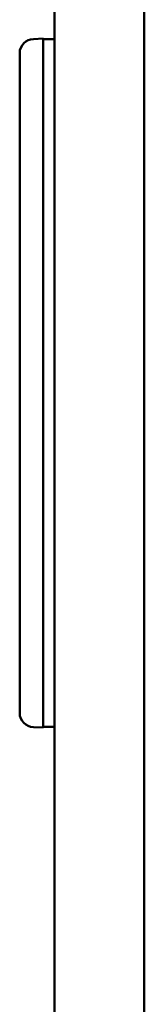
# Model space of a CAD drawing. Header units: inches. Extents: x 1 to 203, y 4 to 128.
# Tile 89 of 112: x 103.12 to 104.17, y 99.3 to 107.54. Entities that reach past the tile are written whole.
import ezdxf

# ---------------------------------------------------------------- set-up
doc = ezdxf.new("R2010")
doc.units = ezdxf.units.IN
doc.header["$LTSCALE"] = 6
doc.header["$MEASUREMENT"] = 0
doc.layers.add('Visible (ANSI)', color=7, linetype='Continuous', lineweight=50)

msp = doc.modelspace()

# ---------------------------------------------------------------- linework, layer by layer
at = {"layer": 'Visible (ANSI)'}
for p, q in [((103.4154, 44.095), (103.4154, 116.2662)), ((104.1654, 44.0556), (104.1654, 116.3055)), ((103.2381, 107.3806), (103.3209, 107.3835)), ((103.3209, 107.2261), (103.3209, 107.3835)), ((103.3209, 107.3796), (103.4154, 107.3796)), ((103.1241, 107.2625), (103.1241, 107.251)), ((103.1241, 107.251), (103.1241, 107.2232)), ((103.1241, 101.776), (103.1241, 107.2232)), ((103.3209, 107.2261), (103.3209, 101.7731)), ((103.1241, 101.776), (103.1241, 101.7482)), ((103.1241, 101.7482), (103.1241, 101.7367)), ((103.3209, 101.6157), (103.3209, 101.7731)), ((103.3209, 101.6157), (103.2381, 101.6186)), ((103.3209, 101.6197), (103.4154, 101.6197))]:
    msp.add_line(p, q, dxfattribs=at)
for centre, start, end in [((103.2422, 107.2625), 92, 180), ((103.2422, 101.7367), 180, 268)]:
    msp.add_arc(centre, 0.1181, start, end, dxfattribs=at)

doc.saveas('drawing.dxf')
